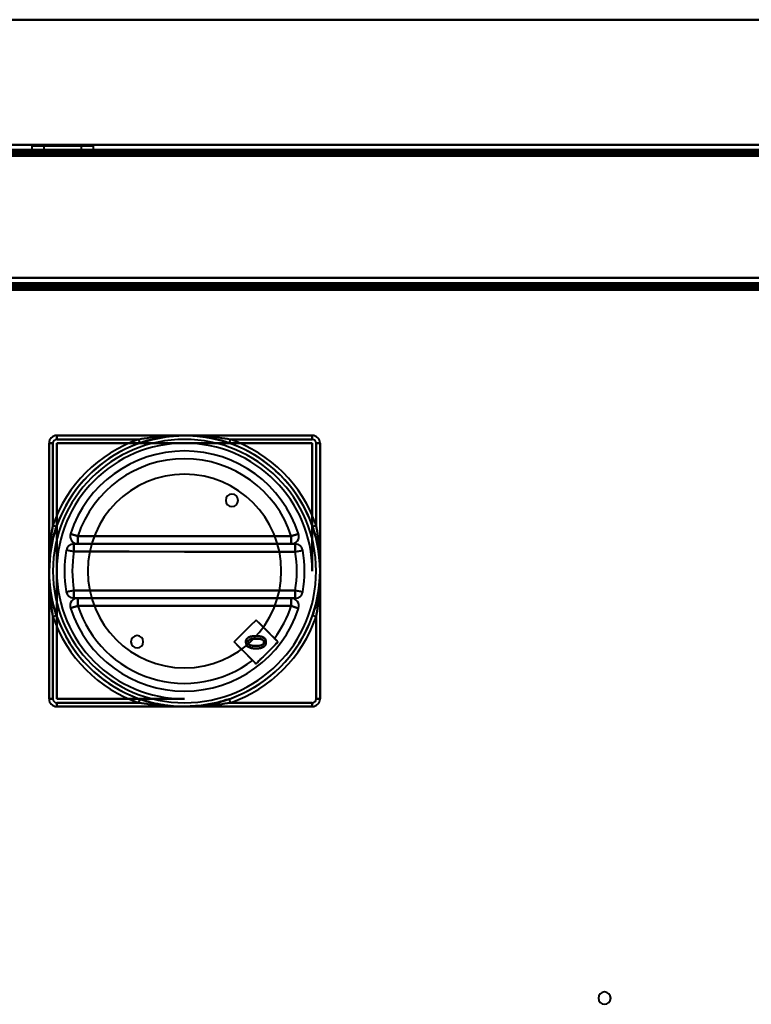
# Model space of a CAD drawing. Header units: millimetres. Extents: x -1087 to 1688, y -120 to 1010.
# Tile 43 of 86: x -409 to -220, y 718 to 972. Entities that reach past the tile are written whole.
import ezdxf

# ---------------------------------------------------------------- set-up
doc = ezdxf.new("R2010")
doc.units = ezdxf.units.MM
doc.layers.add('A-GENM', color=13, linetype='Continuous', lineweight=40)
doc.layers.add('G-IMPT', color=8, linetype='Continuous', lineweight=40)

# ---------------------------------------------------------------- blocks, each defined once
blk = doc.blocks.new('Nexa Toit - 700-751584-Arrière')
at = {"layer": 'A-GENM'}
for p, q in [((-655, 972), (655, 972)), ((655, 972), (-655, 972)), ((-655, 938), (655, 938)), ((655, 938), (-655, 938))]:
    blk.add_line(p, q, dxfattribs=at)
blk = doc.blocks.new('Maintenance r21 - Maintenance r21-751643-Arrière')
at = {"layer": 'A-GENM'}
for p, q in [((-535, 939.65), (535, 939.65)), ((535, 939.65), (-535, 939.65))]:
    blk.add_line(p, q, dxfattribs=at)
blk = doc.blocks.new('NEXA 700 CALQUES_dwg-751640-Arrière')
at = {"layer": 'G-IMPT'}
for p, q in [((536.37, 938.37), (-532.43, 938.37)), ((-405.98, 939.47), (-405.98, 938.37)), ((-394.99, 939.47), (-405.98, 939.47)), ((-405.98, 939.47), (-394.99, 939.47)), ((-394.99, 938.37), (-405.98, 938.37)), ((-405.98, 938.37), (-394.99, 938.37)), ((-404.03, 938.37), (-404.03, 937.87)), ((-398.03, 938.37), (-404.03, 938.37)), ((-398.03, 938.37), (-404.03, 938.37)), ((-403.98, 938.37), (-403.98, 937.87)), ((-403.98, 938.37), (-395.75, 938.37)), ((-402.88, 939.47), (-402.88, 937.87)), ((-396.17, 939.47), (-402.88, 939.47)), ((-402.88, 939.47), (-396.17, 939.47)), ((-390.08, 939.47), (-401.08, 939.47)), ((-401.08, 939.47), (-390.08, 939.47)), ((-390.08, 938.37), (-401.08, 938.37)), ((-401.08, 938.37), (-390.08, 938.37)), ((-400.31, 938.37), (-392.08, 938.37)), ((-393.18, 939.47), (-399.89, 939.47)), ((-399.89, 939.47), (-393.18, 939.47)), ((-392.03, 938.37), (-398.03, 938.37)), ((-393.18, 937.87), (-393.18, 939.47)), ((-392.08, 937.87), (-392.08, 938.37)), ((-392.03, 937.87), (-392.03, 938.37)), ((-390.08, 938.37), (-390.08, 939.47)), ((219.87, 937.87), (-531.93, 937.87)), ((-404.03, 937.87), (-398.03, 937.87)), ((-395.75, 937.87), (-403.98, 937.87)), ((-393.18, 937.87), (-402.88, 937.87)), ((-393.18, 937.87), (-402.88, 937.87)), ((-402.88, 937.87), (-396.17, 937.87)), ((-392.08, 937.87), (-400.31, 937.87)), ((-399.89, 937.87), (-393.18, 937.87)), ((-398.03, 937.87), (-392.03, 937.87)), ((-398.03, 937.87), (-392.03, 937.87)), ((-396.17, 937.87), (-393.18, 937.87)), ((-392.08, 937.87), (-395.75, 937.87)), ((-531.93, 903.37), (535.87, 903.37)), ((501.37, 903.37), (-497.43, 903.37)), ((-404.03, 903.87), (-404.03, 903.37)), ((-398.03, 903.87), (-404.03, 903.87)), ((-404.03, 903.87), (-398.03, 903.87)), ((-404.03, 903.37), (-398.03, 903.37)), ((-404.03, 903.37), (-398.03, 903.37)), ((-392.03, 903.37), (-404.03, 903.37)), ((-392.03, 903.37), (-404.03, 903.37)), ((-402.48, 903.87), (-402.48, 903.37)), ((-402.48, 903.87), (-396.33, 903.87)), ((-393.58, 903.87), (-402.48, 903.87)), ((-393.58, 903.87), (-402.48, 903.87)), ((-399.73, 903.37), (-402.48, 903.37)), ((-396.33, 903.37), (-402.48, 903.37)), ((-402.48, 903.37), (-393.58, 903.37)), ((-402.48, 903.37), (-393.58, 903.37)), ((-400.58, 903.87), (-400.58, 903.37)), ((-397.05, 903.87), (-400.58, 903.87)), ((-400.58, 903.87), (-395.48, 903.87)), ((-400.58, 903.87), (-395.48, 903.87)), ((-400.58, 903.37), (-397.05, 903.37)), ((-400.58, 903.37), (-399.01, 903.37)), ((-395.48, 903.37), (-400.58, 903.37)), ((-395.48, 903.37), (-400.58, 903.37)), ((-400.13, 903.37), (-400.13, 902.87)), ((-400.13, 903.37), (-395.93, 903.37)), ((-400.13, 903.37), (-395.93, 903.37)), ((-398.03, 903.37), (-400.13, 903.37)), ((-400.13, 902.87), (-398.03, 902.87)), ((-398.03, 902.87), (-400.13, 902.87)), ((-399.73, 903.87), (-393.58, 903.87)), ((-393.58, 903.37), (-399.73, 903.37)), ((-399.63, 902.87), (-399.63, 902.37)), ((-399.63, 902.87), (-396.43, 902.87)), ((-399.63, 902.87), (-396.43, 902.87)), ((-398.03, 902.87), (-399.63, 902.87)), ((-398.03, 902.87), (-399.63, 902.87)), ((-395.48, 903.87), (-399.01, 903.87)), ((-399.01, 903.37), (-395.48, 903.37)), ((-392.03, 903.87), (-398.03, 903.87)), ((-398.03, 903.87), (-392.03, 903.87)), ((-395.93, 903.37), (-398.03, 903.37)), ((-395.93, 903.37), (-398.03, 903.37)), ((-398.03, 903.37), (-392.03, 903.37)), ((-398.03, 902.87), (-395.93, 902.87)), ((-395.93, 902.87), (-398.03, 902.87)), ((-396.43, 902.87), (-398.03, 902.87)), ((-395.48, 903.87), (-397.05, 903.87)), ((-396.43, 902.37), (-396.43, 902.87)), ((-396.33, 903.87), (-393.58, 903.87)), ((-395.93, 902.87), (-395.93, 903.37)), ((-395.48, 903.37), (-395.48, 903.87)), ((-393.58, 903.37), (-393.58, 903.87)), ((-392.03, 903.37), (-392.03, 903.87)), ((-387.13, 903.87), (-387.13, 903.37)), ((-387.13, 903.87), (-385.53, 903.87)), ((-385.53, 903.87), (-387.13, 903.87)), ((-387.13, 903.37), (-385.53, 903.37)), ((-383.93, 903.37), (-387.13, 903.37)), ((-383.93, 903.37), (-387.13, 903.37)), ((-385.53, 903.87), (-383.93, 903.87)), ((-383.93, 903.87), (-385.53, 903.87)), ((-385.53, 903.37), (-383.93, 903.37)), ((-385.53, 903.37), (-383.93, 903.37)), ((-383.93, 903.37), (-383.93, 903.87)), ((535.47, 902.37), (-531.53, 902.37)), ((-399.63, 902.37), (-398.03, 902.37)), ((-399.63, 902.37), (-398.03, 902.37)), ((-396.43, 902.37), (-399.63, 902.37)), ((-396.43, 902.37), (-399.63, 902.37)), ((-398.03, 902.37), (-396.43, 902.37)), ((-399.53, 864.64), (-399.53, 863.64)), ((-399.53, 863.64), (-399.53, 864.64)), ((-333.53, 864.64), (-333.53, 863.64)), ((-333.53, 863.64), (-333.53, 864.64)), ((-401.53, 862.64), (-400.53, 862.64)), ((-400.53, 862.64), (-401.53, 862.64)), ((-378.03, 862.7), (-378.36, 863.64)), ((-354.7, 863.64), (-355.03, 862.7)), ((-331.53, 862.64), (-332.53, 862.64)), ((-332.53, 862.64), (-331.53, 862.64)), ((-400.53, 841.48), (-399.59, 841.15)), ((-394.09, 838.66), (-395.99, 839.28)), ((-395.99, 839.28), (-394.09, 838.66)), ((-338.96, 838.63), (-337.06, 839.25)), ((-337.06, 839.25), (-338.96, 838.63)), ((-333.47, 841.15), (-332.53, 841.48)), ((-395.09, 836.66), (-395.09, 834.66)), ((-395.09, 834.66), (-395.09, 836.66)), ((-394.09, 836.66), (-394.09, 838.66)), ((-394.09, 838.66), (-394.09, 836.66)), ((-338.96, 838.63), (-338.96, 836.63)), ((-338.96, 836.63), (-338.96, 838.63)), ((-337.96, 836.63), (-337.96, 834.63)), ((-337.96, 834.63), (-337.96, 836.63)), ((-397.06, 835), (-395.09, 834.66)), ((-395.09, 834.66), (-397.06, 835)), ((-335.99, 834.97), (-337.96, 834.63)), ((-337.96, 834.63), (-335.99, 834.97)), ((-397.07, 824.31), (-395.1, 824.66)), ((-395.1, 824.66), (-397.07, 824.31)), ((-395.1, 822.66), (-395.1, 824.66)), ((-395.1, 824.66), (-395.1, 822.66)), ((-337.97, 822.63), (-337.97, 824.63)), ((-337.97, 824.63), (-336, 824.28)), ((-337.97, 824.63), (-337.97, 822.63)), ((-336, 824.28), (-337.97, 824.63)), ((-394.1, 820.66), (-394.1, 822.66)), ((-394.1, 822.66), (-394.1, 820.66)), ((-338.97, 822.63), (-338.97, 820.63)), ((-338.97, 820.63), (-338.97, 822.63)), ((-394.1, 820.66), (-396, 820.04)), ((-396, 820.04), (-394.1, 820.66)), ((-338.97, 820.63), (-337.07, 820.01)), ((-337.07, 820.01), (-338.97, 820.63)), ((-399.59, 818.14), (-400.53, 817.81)), ((-332.53, 817.81), (-333.47, 818.14)), ((-401.53, 796.64), (-400.53, 796.64)), ((-400.53, 796.64), (-401.53, 796.64)), ((-378.36, 795.64), (-378.03, 796.59)), ((-355.03, 796.59), (-354.7, 795.64)), ((-331.53, 796.64), (-332.53, 796.64)), ((-332.53, 796.64), (-331.53, 796.64)), ((-399.53, 794.64), (-399.53, 795.64)), ((-399.53, 795.64), (-399.53, 794.64)), ((-333.53, 795.64), (-333.53, 794.64)), ((-333.53, 794.64), (-333.53, 795.64))]:
    blk.add_line(p, q, dxfattribs=at)
at = {"layer": 'G-IMPT', "flags": 128}
for points in [[(-532.43, 938.37), (-344.23, 938.37), (-156.03, 938.37), (32.17, 938.37), (220.37, 938.37)], [(220.37, 938.37), (32.17, 938.37), (-156.03, 938.37), (-344.23, 938.37), (-532.43, 938.37)], [(-532.43, 938.37), (-344.23, 938.37), (-156.03, 938.37), (32.17, 938.37), (220.37, 938.37)], [(220.37, 938.37), (32.17, 938.37), (-156.03, 938.37), (-344.23, 938.37), (-532.43, 938.37)], [(536.37, 938.37), (269.17, 938.37), (1.97, 938.37), (-265.23, 938.37), (-532.43, 938.37)], [(-532.43, 938.37), (-265.23, 938.37), (1.97, 938.37), (269.17, 938.37), (536.37, 938.37)], [(-532.43, 938.37), (-265.23, 938.37), (1.97, 938.37), (269.17, 938.37), (536.37, 938.37)], [(536.37, 938.37), (269.17, 938.37), (1.97, 938.37), (-265.23, 938.37), (-532.43, 938.37)], [(-532.43, 937.87), (-344.23, 937.87), (-156.03, 937.87), (32.17, 937.87), (220.37, 937.87)], [(-532.43, 937.87), (-265.23, 937.87), (1.97, 937.87), (269.17, 937.87), (536.37, 937.87)], [(536.37, 937.87), (269.17, 937.87), (1.97, 937.87), (-265.23, 937.87), (-532.43, 937.87)], [(220.37, 937.77), (32.17, 937.77), (-156.03, 937.77), (-344.23, 937.77), (-532.43, 937.77)], [(220.37, 937.77), (32.17, 937.77), (-156.03, 937.77), (-344.23, 937.77), (-532.43, 937.77)], [(-532.43, 937.77), (-344.23, 937.77), (-156.03, 937.77), (32.17, 937.77), (220.37, 937.77)], [(536.37, 937.77), (269.17, 937.77), (1.97, 937.77), (-265.23, 937.77), (-532.43, 937.77)], [(-532.43, 937.77), (-265.23, 937.77), (1.97, 937.77), (269.17, 937.77), (536.37, 937.77)], [(-532.43, 937.77), (-265.23, 937.77), (1.97, 937.77), (269.17, 937.77), (536.37, 937.77)], [(536.37, 937.77), (269.17, 937.77), (1.97, 937.77), (-265.23, 937.77), (-532.43, 937.77)], [(536.37, 937.77), (269.17, 937.77), (1.97, 937.77), (-265.23, 937.77), (-532.43, 937.77)], [(-532.43, 937.77), (-265.23, 937.77), (1.97, 937.77), (269.17, 937.77), (536.37, 937.77)], [(535.97, 937.87), (268.97, 937.87), (1.97, 937.87), (-265.03, 937.87), (-532.03, 937.87)], [(-532.03, 937.87), (-265.03, 937.87), (1.97, 937.87), (268.97, 937.87), (535.97, 937.87)], [(-532.03, 937.87), (-265.03, 937.87), (1.97, 937.87), (268.97, 937.87), (535.97, 937.87)], [(535.97, 937.87), (268.97, 937.87), (1.97, 937.87), (-265.03, 937.87), (-532.03, 937.87)], [(219.87, 937.87), (31.92, 937.87), (-156.03, 937.87), (-343.98, 937.87), (-531.93, 937.87)], [(219.87, 937.87), (31.92, 937.87), (-156.03, 937.87), (-343.98, 937.87), (-531.93, 937.87)], [(-531.93, 937.87), (-343.98, 937.87), (-156.03, 937.87), (31.92, 937.87), (219.87, 937.87)], [(-531.93, 937.87), (-343.98, 937.87), (-156.03, 937.87), (31.92, 937.87), (219.87, 937.87)], [(-531.93, 937.87), (-343.98, 937.87), (-156.03, 937.87), (31.92, 937.87), (219.87, 937.87)], [(219.87, 937.87), (31.92, 937.87), (-156.03, 937.87), (-343.98, 937.87), (-531.93, 937.87)], [(219.87, 937.37), (31.92, 937.37), (-156.03, 937.37), (-343.98, 937.37), (-531.93, 937.37)], [(-531.93, 937.37), (-343.98, 937.37), (-156.03, 937.37), (31.92, 937.37), (219.87, 937.37)], [(219.87, 937.37), (31.92, 937.37), (-156.03, 937.37), (-343.98, 937.37), (-531.93, 937.37)], [(-531.93, 937.27), (-343.98, 937.27), (-156.03, 937.27), (31.92, 937.27), (219.87, 937.27)], [(-531.93, 937.27), (-343.98, 937.27), (-156.03, 937.27), (31.92, 937.27), (219.87, 937.27)], [(219.87, 937.27), (31.92, 937.27), (-156.03, 937.27), (-343.98, 937.27), (-531.93, 937.27)], [(-531.93, 936.87), (-264.98, 936.87), (1.97, 936.87), (268.92, 936.87), (535.87, 936.87)], [(-531.93, 936.87), (-264.98, 936.87), (1.97, 936.87), (268.92, 936.87), (535.87, 936.87)], [(535.87, 936.87), (268.92, 936.87), (1.97, 936.87), (-264.98, 936.87), (-531.93, 936.87)], [(535.87, 936.87), (268.92, 936.87), (1.97, 936.87), (-264.98, 936.87), (-531.93, 936.87)], [(535.87, 936.87), (268.92, 936.87), (1.97, 936.87), (-264.98, 936.87), (-531.93, 936.87)], [(535.87, 936.87), (268.92, 936.87), (1.97, 936.87), (-264.98, 936.87), (-531.93, 936.87)], [(-531.93, 936.87), (-264.98, 936.87), (1.97, 936.87), (268.92, 936.87), (535.87, 936.87)], [(-531.93, 936.87), (-264.98, 936.87), (1.97, 936.87), (268.92, 936.87), (535.87, 936.87)], [(536.37, 905.37), (269.17, 905.37), (1.97, 905.37), (-265.23, 905.37), (-532.43, 905.37)], [(-532.43, 905.37), (-265.23, 905.37), (1.97, 905.37), (269.17, 905.37), (536.37, 905.37)], [(-532.43, 905.37), (-265.23, 905.37), (1.97, 905.37), (269.17, 905.37), (536.37, 905.37)], [(536.37, 905.37), (269.17, 905.37), (1.97, 905.37), (-265.23, 905.37), (-532.43, 905.37)], [(535.87, 905.37), (268.92, 905.37), (1.97, 905.37), (-264.98, 905.37), (-531.93, 905.37)], [(-531.93, 905.37), (-264.98, 905.37), (1.97, 905.37), (268.92, 905.37), (535.87, 905.37)], [(-531.93, 905.37), (-264.98, 905.37), (1.97, 905.37), (268.92, 905.37), (535.87, 905.37)], [(535.87, 905.37), (268.92, 905.37), (1.97, 905.37), (-264.98, 905.37), (-531.93, 905.37)], [(535.87, 903.97), (268.92, 903.97), (1.97, 903.97), (-264.98, 903.97), (-531.93, 903.97)], [(-531.93, 903.97), (-264.98, 903.97), (1.97, 903.97), (268.92, 903.97), (535.87, 903.97)], [(-531.93, 903.97), (-264.98, 903.97), (1.97, 903.97), (268.92, 903.97), (535.87, 903.97)], [(535.87, 903.97), (268.92, 903.97), (1.97, 903.97), (-264.98, 903.97), (-531.93, 903.97)], [(503.97, 903.37), (252.97, 903.37), (1.97, 903.37), (-249.03, 903.37), (-500.03, 903.37)], [(-500.03, 903.37), (-249.03, 903.37), (1.97, 903.37), (252.97, 903.37), (503.97, 903.37)], [(-497.43, 903.37), (-247.73, 903.37), (1.97, 903.37), (251.67, 903.37), (501.37, 903.37)], [(501.37, 903.37), (251.67, 903.37), (1.97, 903.37), (-247.73, 903.37), (-497.43, 903.37)], [(501.37, 903.37), (251.67, 903.37), (1.97, 903.37), (-247.73, 903.37), (-497.43, 903.37)], [(-497.43, 903.37), (-247.73, 903.37), (1.97, 903.37), (251.67, 903.37), (501.37, 903.37)], [(501.37, 903.37), (251.67, 903.37), (1.97, 903.37), (-247.73, 903.37), (-497.43, 903.37)], [(-497.43, 903.37), (-247.73, 903.37), (1.97, 903.37), (251.67, 903.37), (501.37, 903.37)], [(501.37, 902.87), (251.67, 902.87), (1.97, 902.87), (-247.73, 902.87), (-497.43, 902.87)], [(501.37, 902.77), (251.67, 902.77), (1.97, 902.77), (-247.73, 902.77), (-497.43, 902.77)], [(-497.43, 902.77), (-247.73, 902.77), (1.97, 902.77), (251.67, 902.77), (501.37, 902.77)], [(-497.43, 902.77), (-247.73, 902.77), (1.97, 902.77), (251.67, 902.77), (501.37, 902.77)], [(-496.93, 902.87), (-247.48, 902.87), (1.97, 902.87), (251.42, 902.87), (500.87, 902.87)], [(500.87, 902.87), (251.42, 902.87), (1.97, 902.87), (-247.48, 902.87), (-496.93, 902.87)], [(-496.93, 902.87), (-247.48, 902.87), (1.97, 902.87), (251.42, 902.87), (500.87, 902.87)], [(500.87, 902.87), (251.42, 902.87), (1.97, 902.87), (-247.48, 902.87), (-496.93, 902.87)], [(-496.93, 902.87), (-247.48, 902.87), (1.97, 902.87), (251.42, 902.87), (500.87, 902.87)], [(500.87, 902.87), (251.42, 902.87), (1.97, 902.87), (-247.48, 902.87), (-496.93, 902.87)], [(-497.03, 902.37), (-247.53, 902.37), (1.97, 902.37), (251.47, 902.37), (500.97, 902.37)], [(500.97, 902.37), (251.47, 902.37), (1.97, 902.37), (-247.53, 902.37), (-497.03, 902.37)], [(500.87, 902.37), (251.42, 902.37), (1.97, 902.37), (-247.48, 902.37), (-496.93, 902.37)], [(-496.93, 902.37), (-247.48, 902.37), (1.97, 902.37), (251.42, 902.37), (500.87, 902.37)], [(-496.93, 902.27), (-247.48, 902.27), (1.97, 902.27), (251.42, 902.27), (500.87, 902.27)], [(500.87, 902.27), (251.42, 902.27), (1.97, 902.27), (-247.48, 902.27), (-496.93, 902.27)], [(-333.53, 864.64), (-350.03, 864.64), (-366.53, 864.64), (-383.03, 864.64), (-399.53, 864.64)], [(-399.53, 864.64), (-391.28, 864.64), (-383.03, 864.64), (-374.78, 864.64), (-366.53, 864.64)], [(-333.53, 864.64), (-350.03, 864.64), (-366.53, 864.64), (-383.03, 864.64), (-399.53, 864.64)], [(-399.53, 864.64), (-383.03, 864.64), (-366.53, 864.64), (-350.03, 864.64), (-333.53, 864.64)], [(-399.53, 864.64), (-383.03, 864.64), (-366.53, 864.64), (-350.03, 864.64), (-333.53, 864.64)], [(-366.53, 864.64), (-374.78, 864.64), (-383.03, 864.64), (-391.28, 864.64), (-399.53, 864.64)], [(-399.53, 864.64), (-383.03, 864.64), (-366.53, 864.64), (-350.03, 864.64), (-333.53, 864.64)], [(-333.53, 864.64), (-350.03, 864.64), (-366.53, 864.64), (-383.03, 864.64), (-399.53, 864.64)], [(-378.03, 862.7), (-375.17, 863.56), (-370.82, 864.38), (-366.53, 864.64)], [(-355.03, 862.7), (-357.89, 863.56), (-362.24, 864.38), (-366.53, 864.64)], [(-366.53, 864.64), (-358.28, 864.64), (-350.03, 864.64), (-341.78, 864.64), (-333.53, 864.64)], [(-333.53, 864.64), (-341.78, 864.64), (-350.03, 864.64), (-358.28, 864.64), (-366.53, 864.64)], [(-401.53, 862.64), (-401.53, 846.14), (-401.53, 829.64), (-401.53, 813.14), (-401.53, 796.64)], [(-401.53, 829.64), (-401.53, 837.89), (-401.53, 846.14), (-401.53, 854.39), (-401.53, 862.64)], [(-401.53, 862.64), (-401.53, 846.14), (-401.53, 829.64), (-401.53, 813.14), (-401.53, 796.64)], [(-401.53, 796.64), (-401.53, 813.14), (-401.53, 829.64), (-401.53, 846.14), (-401.53, 862.64)], [(-401.53, 796.64), (-401.53, 813.14), (-401.53, 829.64), (-401.53, 846.14), (-401.53, 862.64)], [(-401.53, 862.64), (-401.53, 854.39), (-401.53, 846.14), (-401.53, 837.89), (-401.53, 829.64)], [(-401.53, 796.64), (-401.53, 813.14), (-401.53, 829.64), (-401.53, 846.14), (-401.53, 862.64)], [(-401.53, 862.64), (-401.53, 846.14), (-401.53, 829.64), (-401.53, 813.14), (-401.53, 796.64)], [(-400.53, 841.48), (-400.53, 846.77), (-400.53, 852.06), (-400.53, 857.35), (-400.53, 862.64)], [(-400.53, 862.64), (-400.53, 857.35), (-400.53, 852.06), (-400.53, 846.77), (-400.53, 841.48)], [(-399.53, 863.64), (-394.24, 863.64), (-388.95, 863.64), (-383.65, 863.64), (-378.36, 863.64)], [(-378.36, 863.64), (-383.65, 863.64), (-388.95, 863.64), (-394.24, 863.64), (-399.53, 863.64)], [(-399.53, 862.64), (-391.28, 862.64), (-383.03, 862.64), (-374.78, 862.64), (-366.53, 862.64)], [(-399.53, 829.64), (-399.53, 837.89), (-399.53, 846.14), (-399.53, 854.39), (-399.53, 862.64)], [(-399.53, 862.64), (-391.28, 862.64), (-383.03, 862.64), (-374.78, 862.64), (-366.53, 862.64)], [(-366.53, 862.64), (-374.78, 862.64), (-383.03, 862.64), (-391.28, 862.64), (-399.53, 862.64)], [(-366.53, 862.64), (-374.78, 862.64), (-383.03, 862.64), (-391.28, 862.64), (-399.53, 862.64)], [(-399.53, 862.64), (-399.53, 854.39), (-399.53, 846.14), (-399.53, 837.89), (-399.53, 829.64)], [(-399.53, 829.64), (-399.53, 837.89), (-399.53, 846.14), (-399.53, 854.39), (-399.53, 862.64)], [(-399.53, 862.64), (-399.53, 854.39), (-399.53, 846.14), (-399.53, 837.89), (-399.53, 829.64)], [(-366.53, 862.64), (-358.28, 862.64), (-350.03, 862.64), (-341.78, 862.64), (-333.53, 862.64)], [(-333.53, 862.64), (-341.78, 862.64), (-350.03, 862.64), (-358.28, 862.64), (-366.53, 862.64)], [(-366.53, 862.64), (-358.28, 862.64), (-350.03, 862.64), (-341.78, 862.64), (-333.53, 862.64)], [(-333.53, 862.64), (-341.78, 862.64), (-350.03, 862.64), (-358.28, 862.64), (-366.53, 862.64)], [(-354.7, 863.64), (-349.41, 863.64), (-344.11, 863.64), (-338.82, 863.64), (-333.53, 863.64)], [(-333.53, 863.64), (-338.82, 863.64), (-344.11, 863.64), (-349.41, 863.64), (-354.7, 863.64)], [(-333.53, 862.64), (-333.53, 854.39), (-333.53, 846.14), (-333.53, 837.89), (-333.53, 829.64)], [(-333.53, 829.64), (-333.53, 837.89), (-333.53, 846.14), (-333.53, 854.39), (-333.53, 862.64)], [(-333.53, 862.64), (-333.53, 854.39), (-333.53, 846.14), (-333.53, 837.89), (-333.53, 829.64)], [(-333.53, 829.64), (-333.53, 837.89), (-333.53, 846.14), (-333.53, 854.39), (-333.53, 862.64)], [(-332.53, 862.64), (-332.53, 857.35), (-332.53, 852.06), (-332.53, 846.77), (-332.53, 841.48)], [(-332.53, 841.48), (-332.53, 846.77), (-332.53, 852.06), (-332.53, 857.35), (-332.53, 862.64)], [(-331.53, 796.64), (-331.53, 813.14), (-331.53, 829.64), (-331.53, 846.14), (-331.53, 862.64)], [(-331.53, 862.64), (-331.53, 854.39), (-331.53, 846.14), (-331.53, 837.89), (-331.53, 829.64)], [(-331.53, 796.64), (-331.53, 813.14), (-331.53, 829.64), (-331.53, 846.14), (-331.53, 862.64)], [(-331.53, 862.64), (-331.53, 846.14), (-331.53, 829.64), (-331.53, 813.14), (-331.53, 796.64)], [(-331.53, 862.64), (-331.53, 846.14), (-331.53, 829.64), (-331.53, 813.14), (-331.53, 796.64)], [(-331.53, 829.64), (-331.53, 837.89), (-331.53, 846.14), (-331.53, 854.39), (-331.53, 862.64)], [(-331.53, 862.64), (-331.53, 846.14), (-331.53, 829.64), (-331.53, 813.14), (-331.53, 796.64)], [(-331.53, 796.64), (-331.53, 813.14), (-331.53, 829.64), (-331.53, 846.14), (-331.53, 862.64)], [(-399.59, 841.15), (-400.45, 838.28), (-401.27, 833.94), (-401.53, 829.64)], [(-333.47, 841.15), (-332.61, 838.28), (-331.79, 833.94), (-331.53, 829.64)], [(-395.09, 836.66), (-380.81, 836.65), (-366.53, 836.64), (-352.24, 836.64), (-337.96, 836.63)], [(-395.09, 836.66), (-394.84, 836.66), (-394.59, 836.66), (-394.34, 836.66), (-394.09, 836.66)], [(-337.96, 836.63), (-352.24, 836.64), (-366.53, 836.64), (-380.81, 836.65), (-395.09, 836.66)], [(-394.09, 836.66), (-394.34, 836.66), (-394.59, 836.66), (-394.84, 836.66), (-395.09, 836.66)], [(-338.96, 838.63), (-352.74, 838.64), (-366.53, 838.64), (-380.31, 838.65), (-394.09, 838.66)], [(-394.09, 838.66), (-380.31, 838.65), (-366.53, 838.64), (-352.74, 838.64), (-338.96, 838.63)], [(-338.96, 836.63), (-352.74, 836.64), (-366.53, 836.64), (-380.31, 836.65), (-394.09, 836.66)], [(-394.09, 836.66), (-380.31, 836.65), (-366.53, 836.64), (-352.74, 836.64), (-338.96, 836.63)], [(-338.96, 836.63), (-338.71, 836.63), (-338.46, 836.63), (-338.21, 836.63), (-337.96, 836.63)], [(-337.96, 836.63), (-338.21, 836.63), (-338.46, 836.63), (-338.71, 836.63), (-338.96, 836.63)], [(-395.09, 834.66), (-380.81, 834.65), (-366.53, 834.64), (-352.24, 834.64), (-337.96, 834.63)], [(-337.96, 834.63), (-352.24, 834.64), (-366.53, 834.64), (-380.81, 834.65), (-395.09, 834.66)], [(-399.59, 818.14), (-400.45, 821), (-401.27, 825.35), (-401.53, 829.64)], [(-401.53, 796.64), (-401.53, 804.89), (-401.53, 813.14), (-401.53, 821.39), (-401.53, 829.64)], [(-401.53, 829.64), (-401.53, 821.39), (-401.53, 813.14), (-401.53, 804.89), (-401.53, 796.64)], [(-399.53, 796.64), (-399.53, 804.89), (-399.53, 813.14), (-399.53, 821.39), (-399.53, 829.64)], [(-399.53, 829.64), (-399.53, 821.39), (-399.53, 813.14), (-399.53, 804.89), (-399.53, 796.64)], [(-399.53, 796.64), (-399.53, 804.89), (-399.53, 813.14), (-399.53, 821.39), (-399.53, 829.64)], [(-399.53, 829.64), (-399.53, 821.39), (-399.53, 813.14), (-399.53, 804.89), (-399.53, 796.64)], [(-333.47, 818.14), (-332.61, 821), (-331.79, 825.35), (-331.53, 829.64)], [(-331.53, 829.64), (-331.53, 821.39), (-331.53, 813.14), (-331.53, 804.89), (-331.53, 796.64)], [(-331.53, 796.64), (-331.53, 804.89), (-331.53, 813.14), (-331.53, 821.39), (-331.53, 829.64)], [(-337.97, 824.63), (-352.25, 824.64), (-366.53, 824.64), (-380.82, 824.65), (-395.1, 824.66)], [(-395.1, 824.66), (-380.82, 824.65), (-366.53, 824.64), (-352.25, 824.64), (-337.97, 824.63)], [(-337.97, 822.63), (-352.25, 822.64), (-366.53, 822.64), (-380.82, 822.65), (-395.1, 822.66)], [(-394.1, 822.66), (-394.35, 822.66), (-394.6, 822.66), (-394.85, 822.66), (-395.1, 822.66)], [(-395.1, 822.66), (-380.82, 822.65), (-366.53, 822.64), (-352.25, 822.64), (-337.97, 822.63)], [(-395.1, 822.66), (-394.85, 822.66), (-394.6, 822.66), (-394.35, 822.66), (-394.1, 822.66)], [(-394.1, 822.66), (-380.32, 822.65), (-366.53, 822.64), (-352.75, 822.64), (-338.97, 822.63)], [(-338.97, 822.63), (-352.75, 822.64), (-366.53, 822.64), (-380.32, 822.65), (-394.1, 822.66)], [(-337.97, 822.63), (-338.22, 822.63), (-338.47, 822.63), (-338.72, 822.63), (-338.97, 822.63)], [(-338.97, 822.63), (-338.72, 822.63), (-338.47, 822.63), (-338.22, 822.63), (-337.97, 822.63)], [(-394.1, 820.66), (-380.32, 820.65), (-366.54, 820.64), (-352.75, 820.64), (-338.97, 820.63)], [(-338.97, 820.63), (-352.75, 820.64), (-366.54, 820.64), (-380.32, 820.65), (-394.1, 820.66)], [(-400.53, 796.64), (-400.53, 801.94), (-400.53, 807.23), (-400.53, 812.52), (-400.53, 817.81)], [(-400.53, 817.81), (-400.53, 812.52), (-400.53, 807.23), (-400.53, 801.94), (-400.53, 796.64)], [(-353.7, 811.35), (-352.29, 812.76), (-350.87, 814.18), (-349.46, 815.59), (-348.04, 817)], [(-348.04, 817), (-349.46, 815.59), (-350.87, 814.18), (-352.29, 812.76), (-353.7, 811.35)], [(-353.7, 811.35), (-352.29, 812.76), (-350.87, 814.18), (-349.46, 815.59), (-348.04, 817)], [(-348.04, 817), (-349.46, 815.59), (-350.87, 814.18), (-352.29, 812.76), (-353.7, 811.35)], [(-348.04, 817), (-346.63, 815.59), (-345.21, 814.17), (-343.8, 812.76), (-342.39, 811.34)], [(-342.39, 811.34), (-343.8, 812.76), (-345.21, 814.17), (-346.63, 815.59), (-348.04, 817)], [(-348.04, 817), (-346.86, 815.82), (-345.68, 814.64), (-344.49, 813.45), (-343.31, 812.27)], [(-343.31, 812.27), (-344.49, 813.45), (-345.68, 814.64), (-346.86, 815.82), (-348.04, 817)], [(-332.53, 817.81), (-332.53, 812.52), (-332.53, 807.23), (-332.53, 801.94), (-332.53, 796.64)], [(-332.53, 796.64), (-332.53, 801.94), (-332.53, 807.23), (-332.53, 812.52), (-332.53, 817.81)], [(-348.05, 805.69), (-349.46, 807.1), (-350.87, 808.52), (-352.29, 809.93), (-353.7, 811.35)], [(-353.7, 811.35), (-352.29, 809.93), (-350.87, 808.52), (-349.46, 807.1), (-348.05, 805.69)], [(-348.94, 806.59), (-350.13, 807.78), (-351.32, 808.97), (-352.51, 810.16), (-353.7, 811.35)], [(-353.7, 811.35), (-352.51, 810.16), (-351.32, 808.97), (-350.13, 807.78), (-348.94, 806.59)], [(-342.39, 811.34), (-343.8, 809.93), (-345.22, 808.52), (-346.63, 807.1), (-348.05, 805.69)], [(-348.05, 805.69), (-346.63, 807.1), (-345.22, 808.52), (-343.8, 809.93), (-342.39, 811.34)], [(-366.53, 796.64), (-374.78, 796.64), (-383.03, 796.64), (-391.28, 796.64), (-399.53, 796.64)], [(-399.53, 796.64), (-391.28, 796.64), (-383.03, 796.64), (-374.78, 796.64), (-366.53, 796.64)], [(-366.53, 796.64), (-374.78, 796.64), (-383.03, 796.64), (-391.28, 796.64), (-399.53, 796.64)], [(-399.53, 796.64), (-391.28, 796.64), (-383.03, 796.64), (-374.78, 796.64), (-366.53, 796.64)], [(-378.03, 796.59), (-375.17, 795.73), (-370.81, 794.91), (-366.53, 794.64)], [(-355.03, 796.59), (-357.89, 795.73), (-362.24, 794.91), (-366.53, 794.64)], [(-378.36, 795.64), (-383.65, 795.64), (-388.95, 795.64), (-394.24, 795.64), (-399.53, 795.64)], [(-399.53, 795.64), (-394.24, 795.64), (-388.95, 795.64), (-383.65, 795.64), (-378.36, 795.64)], [(-399.53, 794.64), (-383.03, 794.64), (-366.53, 794.64), (-350.03, 794.64), (-333.53, 794.64)], [(-366.53, 794.64), (-374.78, 794.64), (-383.03, 794.64), (-391.28, 794.64), (-399.53, 794.64)], [(-399.53, 794.64), (-383.03, 794.64), (-366.53, 794.64), (-350.03, 794.64), (-333.53, 794.64)], [(-333.53, 794.64), (-350.03, 794.64), (-366.53, 794.64), (-383.03, 794.64), (-399.53, 794.64)], [(-333.53, 794.64), (-350.03, 794.64), (-366.53, 794.64), (-383.03, 794.64), (-399.53, 794.64)], [(-399.53, 794.64), (-391.28, 794.64), (-383.03, 794.64), (-374.78, 794.64), (-366.53, 794.64)], [(-333.53, 794.64), (-350.03, 794.64), (-366.53, 794.64), (-383.03, 794.64), (-399.53, 794.64)], [(-399.53, 794.64), (-383.03, 794.64), (-366.53, 794.64), (-350.03, 794.64), (-333.53, 794.64)], [(-333.53, 794.64), (-341.78, 794.64), (-350.03, 794.64), (-358.28, 794.64), (-366.53, 794.64)], [(-366.53, 794.64), (-358.28, 794.64), (-350.03, 794.64), (-341.78, 794.64), (-333.53, 794.64)], [(-333.53, 795.64), (-338.82, 795.64), (-344.11, 795.64), (-349.41, 795.64), (-354.7, 795.64)], [(-354.7, 795.64), (-349.41, 795.64), (-344.11, 795.64), (-338.82, 795.64), (-333.53, 795.64)]]:
    blk.add_lwpolyline(points, dxfattribs=at)
at = {"layer": 'G-IMPT'}
for centre, radius, start, end in [((-366.53, 829.64), 35, 90, 270), ((-366.53, 829.64), 35, 90, 270), ((-399.53, 862.64), 2, 90, 180), ((-399.53, 862.64), 2, 90, 180), ((-399.53, 862.64), 2, 90, 180), ((-399.53, 862.64), 2, 90, 180), ((-399.53, 862.64), 2, 90, 180), ((-399.53, 862.64), 2, 90, 180), ((-399.53, 862.64), 2, 90, 180), ((-399.53, 862.64), 2, 90, 180), ((-366.53, 829.64), 35, 270, 90), ((-366.53, 829.64), 35, 270, 90), ((-333.53, 862.64), 2, 0, 90), ((-333.53, 862.64), 2, 0, 90), ((-333.53, 862.64), 2, 0, 90), ((-333.53, 862.64), 2, 0, 90), ((-333.53, 862.64), 2, 0, 90), ((-333.53, 862.64), 2, 0, 90), ((-333.53, 862.64), 2, 0, 90), ((-333.53, 862.64), 2, 0, 90), ((-366.53, 829.64), 34, 90, 270), ((-366.53, 829.64), 34, 90, 270), ((-366.53, 829.64), 36, 109.1881, 160.8119), ((-366.53, 829.64), 36, 109.1881, 160.8119), ((-399.53, 862.64), 1, 90, 180), ((-399.53, 862.64), 1, 90, 180), ((-366.53, 829.64), 35, 109.1881, 160.8119), ((-366.53, 829.64), 35, 109.1881, 160.8119), ((-366.53, 829.64), 33, 90, 180), ((-366.53, 829.64), 33, 90, 180), ((-366.53, 829.64), 33, 90, 180), ((-366.53, 829.64), 33, 90, 180), ((-366.53, 829.64), 34, 270, 90), ((-366.53, 829.64), 34, 270, 90), ((-366.53, 829.64), 33, 360, 90), ((-366.53, 829.64), 33, 0, 90), ((-366.53, 829.64), 33, 360, 90), ((-366.53, 829.64), 33, 360, 90), ((-366.53, 829.64), 35, 19.1881, 70.8119), ((-366.53, 829.64), 35, 19.1881, 70.8119), ((-366.53, 829.64), 36, 19.1881, 70.8119), ((-366.53, 829.64), 36, 19.1881, 70.8119), ((-333.53, 862.64), 1, 0, 90), ((-333.53, 862.64), 1, 0, 90), ((-366.53, 829.64), 31, 18.0499, 161.8898), ((-366.53, 829.64), 31, 18.0499, 161.8898), ((-366.53, 829.64), 31, 18.0499, 161.8898), ((-366.53, 829.64), 31, 18.0499, 161.8898), ((-366.53, 829.64), 29, 18.0499, 161.8898), ((-366.53, 829.64), 29, 18.0499, 161.8898), ((-366.53, 829.64), 25, 0, 180), ((-366.53, 829.64), 25, 360, 180), ((-366.53, 829.64), 25, 0, 180), ((-366.53, 829.64), 25, 0, 180), ((-354.28, 847.89), 1.6, 90, 270), ((-354.28, 847.89), 1.6, 90, 180), ((-354.28, 847.89), 1.6, 90, 270), ((-354.28, 847.89), 1.6, 0, 180), ((-354.28, 847.89), 1.6, 0, 180), ((-354.28, 847.89), 1.6, 90, 270), ((-354.28, 847.89), 1.6, 90, 180), ((-354.28, 847.89), 1.6, 90, 270), ((-354.28, 847.89), 1.6, 270, 90), ((-354.28, 847.89), 1.6, 270, 90), ((-354.28, 847.89), 1.6, 270, 90), ((-354.28, 847.89), 1.6, 270, 90), ((-354.28, 847.89), 1.6, 270, 90), ((-354.28, 847.89), 1.6, 270, 90), ((-354.28, 847.89), 1.6, 180, 270), ((-354.28, 847.89), 1.6, 180, 360), ((-354.28, 847.89), 1.6, 180, 360), ((-354.28, 847.89), 1.6, 180, 270), ((-394.09, 838.66), 2, 161.8898, 269.9698), ((-394.09, 838.66), 2, 161.8898, 269.9698), ((-394.09, 838.66), 2, 161.8898, 269.9698), ((-394.09, 838.66), 2, 161.8898, 269.9698), ((-338.96, 838.63), 2, 269.9698, 18.0499), ((-338.96, 838.63), 2, 269.9698, 18.0499), ((-338.96, 838.63), 2, 269.9698, 18.0499), ((-338.96, 838.63), 2, 269.9698, 18.0499), ((-395.09, 834.66), 2, 89.9698, 170.0416), ((-395.09, 834.66), 2, 89.9698, 170.0416), ((-395.09, 834.66), 2, 89.9698, 170.0416), ((-395.09, 834.66), 2, 89.9698, 170.0416), ((-337.96, 834.63), 2, 9.898, 89.9698), ((-337.96, 834.63), 2, 9.898, 89.9698), ((-337.96, 834.63), 2, 9.898, 89.9698), ((-337.96, 834.63), 2, 9.898, 89.9698), ((-366.53, 829.64), 31, 170.0416, 189.898), ((-366.53, 829.64), 31, 170.0416, 189.898), ((-366.53, 829.64), 31, 170.0416, 189.898), ((-366.53, 829.64), 31, 170.0416, 189.898), ((-366.53, 829.64), 29, 170.0416, 189.898), ((-366.53, 829.64), 29, 170.0416, 189.898), ((-366.53, 829.64), 29, 350.0416, 9.898), ((-366.53, 829.64), 29, 350.0416, 9.898), ((-366.53, 829.64), 31, 350.0416, 9.898), ((-366.53, 829.64), 31, 350.0416, 9.898), ((-366.53, 829.64), 31, 350.0416, 9.898), ((-366.53, 829.64), 31, 350.0416, 9.898), ((-366.53, 829.64), 33, 180, 270), ((-366.53, 829.64), 33, 180, 270), ((-366.53, 829.64), 33, 180, 270), ((-366.53, 829.64), 33, 180, 270), ((-366.53, 829.64), 25, 180, 360), ((-366.53, 829.64), 25, 180, 360), ((-366.53, 829.64), 25, 180, 360), ((-366.53, 829.64), 25, 180, 0), ((-395.1, 824.66), 2, 189.898, 269.9698), ((-395.1, 824.66), 2, 189.898, 269.9698), ((-395.1, 824.66), 2, 189.898, 269.9698), ((-395.1, 824.66), 2, 189.898, 269.9698), ((-337.97, 824.63), 2, 269.9698, 350.0416), ((-337.97, 824.63), 2, 269.9698, 350.0416), ((-337.97, 824.63), 2, 269.9698, 350.0416), ((-337.97, 824.63), 2, 269.9698, 350.0416), ((-394.1, 820.66), 2, 89.9698, 198.0499), ((-394.1, 820.66), 2, 89.9698, 198.0499), ((-394.1, 820.66), 2, 89.9698, 198.0499), ((-394.1, 820.66), 2, 89.9698, 198.0499), ((-338.97, 820.63), 2, 341.8898, 89.9698), ((-338.97, 820.63), 2, 341.8898, 89.9698), ((-338.97, 820.63), 2, 341.8898, 89.9698), ((-338.97, 820.63), 2, 341.8898, 89.9698), ((-366.53, 829.64), 31, 198.0499, 341.8898), ((-366.53, 829.64), 31, 198.0499, 341.8898), ((-366.53, 829.64), 31, 198.0499, 341.8898), ((-366.53, 829.64), 31, 198.0499, 341.8898), ((-366.53, 829.64), 29, 198.0499, 307.3356), ((-366.53, 829.64), 29, 198.0499, 307.3356), ((-366.53, 829.64), 29, 323.1921, 341.8898), ((-366.53, 829.64), 29, 323.1921, 341.8898), ((-366.53, 829.64), 36, 199.1881, 250.8119), ((-366.53, 829.64), 36, 199.1881, 250.8119), ((-366.53, 829.64), 35, 199.1881, 250.8119), ((-366.53, 829.64), 35, 199.1881, 250.8119), ((-366.53, 829.64), 35, 289.1881, 340.8119), ((-366.53, 829.64), 35, 289.1881, 340.8119), ((-366.53, 829.64), 36, 289.1881, 340.8119), ((-366.53, 829.64), 36, 289.1881, 340.8119), ((-378.78, 811.39), 1.6, 360, 180), ((-378.78, 811.39), 1.6, 90, 180), ((-378.78, 811.39), 1.6, 90, 270), ((-378.78, 811.39), 1.6, 90, 270), ((-378.78, 811.39), 1.6, 360, 180), ((-378.78, 811.39), 1.6, 90, 270), ((-378.78, 811.39), 1.6, 90, 180), ((-378.78, 811.39), 1.6, 90, 270), ((-378.78, 811.39), 1.6, 180, 0), ((-378.78, 811.39), 1.6, 180, 270), ((-378.78, 811.39), 1.6, 180, 0), ((-378.78, 811.39), 1.6, 180, 270), ((-378.78, 811.39), 1.6, 270, 90), ((-378.78, 811.39), 1.6, 270, 90), ((-378.78, 811.39), 1.6, 270, 90), ((-378.78, 811.39), 1.6, 270, 90), ((-378.78, 811.39), 1.6, 270, 90), ((-378.78, 811.39), 1.6, 270, 90), ((-399.53, 796.64), 2, 180, 270), ((-399.53, 796.64), 2, 180, 270), ((-399.53, 796.64), 2, 180, 270), ((-399.53, 796.64), 2, 180, 270), ((-399.53, 796.64), 2, 180, 270), ((-399.53, 796.64), 2, 180, 270), ((-399.53, 796.64), 2, 180, 270), ((-399.53, 796.64), 2, 180, 270), ((-399.53, 796.64), 1, 180, 270), ((-399.53, 796.64), 1, 180, 270), ((-333.53, 796.64), 1, 270, 360), ((-333.53, 796.64), 2, 270, 0), ((-333.53, 796.64), 2, 270, 360), ((-333.53, 796.64), 1, 270, 360), ((-333.53, 796.64), 2, 270, 0), ((-333.53, 796.64), 2, 270, 0), ((-333.53, 796.64), 2, 270, 0), ((-333.53, 796.64), 2, 270, 0), ((-333.53, 796.64), 2, 270, 0), ((-333.53, 796.64), 2, 270, 0), ((-258.03, 719.37), 1.6, 90, 270), ((-258.03, 719.37), 1.6, 90, 270), ((-258.03, 719.37), 1.6, 90, 180), ((-258.03, 719.37), 1.6, 0, 180), ((-258.03, 719.37), 1.6, 270, 90), ((-258.03, 719.37), 1.6, 270, 90), ((-258.03, 719.37), 1.6, 270, 90), ((-258.03, 719.37), 1.6, 180, 270), ((-258.03, 719.37), 1.6, 180, 0)]:
    blk.add_arc(centre, radius, start, end, dxfattribs=at)
for points in [[(-378.36, 863.64), (-377.41, 863.81), (-375.48, 864.1), (-372.48, 864.42), (-369.52, 864.6), (-367.52, 864.64), (-366.53, 864.64)], [(-366.53, 864.64), (-367.52, 864.64), (-369.51, 864.6), (-372.48, 864.42), (-375.49, 864.1), (-377.41, 863.8), (-378.36, 863.64)], [(-366.53, 864.64), (-367.5, 864.64), (-369.43, 864.56), (-372.32, 864.2), (-375.2, 863.6), (-377.1, 863.02), (-378.03, 862.7)], [(-355.03, 862.7), (-355.96, 863.02), (-357.86, 863.6), (-360.74, 864.2), (-363.63, 864.56), (-365.57, 864.64), (-366.53, 864.64)], [(-366.53, 864.64), (-365.49, 864.64), (-363.45, 864.6), (-360.51, 864.41), (-357.59, 864.1), (-355.66, 863.81), (-354.7, 863.64)], [(-354.7, 863.64), (-355.66, 863.8), (-357.59, 864.1), (-360.51, 864.41), (-363.45, 864.6), (-365.49, 864.64), (-366.53, 864.64)], [(-378.03, 862.7), (-378.03, 862.7), (-378.05, 862.75), (-378.12, 862.96), (-378.23, 863.27), (-378.32, 863.52), (-378.36, 863.64)], [(-354.7, 863.64), (-354.74, 863.52), (-354.83, 863.27), (-354.94, 862.96), (-355.01, 862.75), (-355.03, 862.7), (-355.03, 862.7)], [(-401.53, 829.64), (-401.53, 830.68), (-401.49, 832.73), (-401.3, 835.66), (-400.99, 838.58), (-400.7, 840.52), (-400.53, 841.48)], [(-400.53, 841.48), (-400.69, 840.51), (-400.99, 838.58), (-401.3, 835.66), (-401.49, 832.73), (-401.53, 830.68), (-401.53, 829.64)], [(-399.59, 841.15), (-399.91, 840.21), (-400.48, 838.31), (-401.09, 835.43), (-401.45, 832.54), (-401.53, 830.61), (-401.53, 829.64)], [(-400.53, 841.48), (-400.41, 841.43), (-400.16, 841.35), (-399.85, 841.24), (-399.64, 841.16), (-399.59, 841.15), (-399.59, 841.15)], [(-333.47, 841.15), (-333.47, 841.15), (-333.43, 841.16), (-333.22, 841.24), (-332.9, 841.35), (-332.65, 841.43), (-332.53, 841.48)], [(-331.53, 829.64), (-331.53, 830.61), (-331.61, 832.54), (-331.97, 835.43), (-332.58, 838.31), (-333.15, 840.21), (-333.47, 841.15)], [(-332.53, 841.48), (-332.37, 840.53), (-332.07, 838.6), (-331.76, 835.59), (-331.57, 832.63), (-331.53, 830.64), (-331.53, 829.64)], [(-331.53, 829.64), (-331.53, 830.64), (-331.57, 832.63), (-331.76, 835.59), (-332.07, 838.6), (-332.37, 840.52), (-332.53, 841.48)], [(-400.53, 817.81), (-400.7, 818.76), (-400.99, 820.69), (-401.3, 823.7), (-401.49, 826.66), (-401.53, 828.65), (-401.53, 829.64)], [(-401.53, 829.64), (-401.53, 828.68), (-401.45, 826.74), (-401.09, 823.85), (-400.48, 820.97), (-399.91, 819.08), (-399.59, 818.14)], [(-401.53, 829.64), (-401.53, 828.65), (-401.49, 826.66), (-401.3, 823.7), (-400.99, 820.69), (-400.69, 818.76), (-400.53, 817.81)], [(-333.47, 818.14), (-333.15, 819.08), (-332.58, 820.97), (-331.97, 823.85), (-331.61, 826.74), (-331.53, 828.68), (-331.53, 829.64)], [(-331.53, 829.64), (-331.53, 828.61), (-331.58, 826.56), (-331.76, 823.63), (-332.07, 820.71), (-332.36, 818.77), (-332.53, 817.81)], [(-332.53, 817.81), (-332.37, 818.77), (-332.07, 820.7), (-331.76, 823.63), (-331.58, 826.56), (-331.53, 828.61), (-331.53, 829.64)], [(-399.59, 818.14), (-399.59, 818.14), (-399.64, 818.12), (-399.85, 818.05), (-400.16, 817.94), (-400.41, 817.85), (-400.53, 817.81)], [(-332.53, 817.81), (-332.65, 817.85), (-332.9, 817.94), (-333.22, 818.05), (-333.43, 818.12), (-333.47, 818.14), (-333.47, 818.14)], [(-350.69, 811.25), (-350.69, 811.53), (-350.59, 812), (-350.12, 812.49), (-349.31, 812.79), (-348.53, 812.85), (-348.09, 812.85)], [(-348.09, 812.85), (-349.88, 812.85), (-350.69, 812.34), (-350.69, 811.25)], [(-350.69, 811.25), (-350.69, 812.34), (-349.88, 812.85), (-348.09, 812.85)], [(-348.09, 812.85), (-348.53, 812.85), (-349.31, 812.79), (-350.12, 812.49), (-350.59, 812), (-350.69, 811.53), (-350.69, 811.25)], [(-348.09, 809.65), (-348.53, 809.65), (-349.29, 809.72), (-350.1, 810.01), (-350.59, 810.5), (-350.69, 810.98), (-350.69, 811.25)], [(-350.69, 811.25), (-350.69, 810.15), (-349.85, 809.65), (-348.09, 809.65)], [(-348.09, 809.65), (-349.85, 809.65), (-350.69, 810.15), (-350.69, 811.25)], [(-350.69, 811.25), (-350.69, 810.98), (-350.59, 810.5), (-350.1, 810.01), (-349.29, 809.72), (-348.53, 809.65), (-348.09, 809.65)], [(-350.14, 811.25), (-350.14, 811.35), (-350.12, 811.51), (-350.02, 811.72), (-349.85, 811.88), (-349.7, 811.96), (-349.61, 811.99)], [(-350.14, 811.25), (-350.14, 811.62), (-349.96, 811.86), (-349.61, 811.99)], [(-349.61, 811.99), (-349.96, 811.86), (-350.14, 811.62), (-350.14, 811.25)], [(-349.61, 811.99), (-349.7, 811.96), (-349.85, 811.88), (-350.02, 811.72), (-350.12, 811.51), (-350.14, 811.35), (-350.14, 811.25)], [(-349.6, 810.51), (-349.69, 810.54), (-349.84, 810.62), (-350.01, 810.77), (-350.11, 810.98), (-350.14, 811.16), (-350.14, 811.25)], [(-349.6, 810.51), (-349.94, 810.63), (-350.14, 810.87), (-350.14, 811.25)], [(-350.14, 811.25), (-350.14, 810.87), (-349.94, 810.63), (-349.6, 810.51)], [(-350.14, 811.25), (-350.14, 811.16), (-350.11, 810.98), (-350.01, 810.77), (-349.84, 810.62), (-349.69, 810.54), (-349.6, 810.51)], [(-349.61, 811.99), (-349.53, 812.02), (-349.34, 812.08), (-348.99, 812.13), (-348.58, 812.16), (-348.26, 812.17), (-348.09, 812.17)], [(-349.61, 811.99), (-349.28, 812.12), (-348.77, 812.17), (-348.09, 812.17)], [(-348.09, 812.17), (-348.77, 812.17), (-349.28, 812.12), (-349.61, 811.99)], [(-348.09, 812.17), (-348.26, 812.17), (-348.58, 812.16), (-348.99, 812.13), (-349.34, 812.08), (-349.53, 812.02), (-349.61, 811.99)], [(-348.09, 812.85), (-347.65, 812.85), (-346.89, 812.79), (-346.08, 812.5), (-345.59, 812), (-345.49, 811.53), (-345.49, 811.25)], [(-345.49, 811.25), (-345.49, 812.35), (-346.35, 812.85), (-348.09, 812.85)], [(-348.09, 812.85), (-346.35, 812.85), (-345.49, 812.35), (-345.49, 811.25)], [(-345.49, 811.25), (-345.49, 811.53), (-345.59, 812), (-346.08, 812.5), (-346.89, 812.79), (-347.65, 812.85), (-348.09, 812.85)], [(-348.09, 812.17), (-347.92, 812.17), (-347.6, 812.16), (-347.18, 812.13), (-346.83, 812.08), (-346.64, 812.02), (-346.56, 811.99)], [(-348.09, 812.17), (-347.4, 812.17), (-346.9, 812.12), (-346.56, 811.99)], [(-346.56, 811.99), (-346.9, 812.12), (-347.4, 812.17), (-348.09, 812.17)], [(-346.56, 811.99), (-346.64, 812.02), (-346.83, 812.08), (-347.18, 812.13), (-347.6, 812.16), (-347.92, 812.17), (-348.09, 812.17)], [(-345.49, 811.25), (-345.48, 810.98), (-345.59, 810.51), (-346.06, 810.01), (-346.86, 809.72), (-347.64, 809.65), (-348.09, 809.65)], [(-348.09, 809.65), (-346.29, 809.65), (-345.49, 810.16), (-345.49, 811.25)], [(-345.49, 811.25), (-345.49, 810.16), (-346.29, 809.65), (-348.09, 809.65)], [(-348.09, 809.65), (-347.64, 809.65), (-346.86, 809.72), (-346.06, 810.01), (-345.59, 810.51), (-345.48, 810.98), (-345.49, 811.25)], [(-342.39, 811.34), (-342.87, 810.86), (-343.83, 809.9), (-345.23, 808.5), (-346.59, 807.14), (-347.56, 806.18), (-348.05, 805.69)], [(-348.05, 805.69), (-347.55, 806.18), (-346.59, 807.14), (-345.23, 808.5), (-343.83, 809.9), (-342.87, 810.85), (-342.39, 811.34)], [(-346.04, 811.25), (-346.04, 811.16), (-346.06, 810.99), (-346.16, 810.79), (-346.33, 810.63), (-346.48, 810.54), (-346.57, 810.51)], [(-346.04, 811.25), (-346.04, 810.88), (-346.22, 810.65), (-346.57, 810.51)], [(-346.57, 810.51), (-346.22, 810.65), (-346.04, 810.88), (-346.04, 811.25)], [(-346.56, 811.99), (-346.47, 811.95), (-346.32, 811.88), (-346.16, 811.72), (-346.06, 811.52), (-346.04, 811.35), (-346.04, 811.25)], [(-346.56, 811.99), (-346.22, 811.85), (-346.04, 811.63), (-346.04, 811.25)], [(-346.04, 811.25), (-346.04, 811.63), (-346.22, 811.85), (-346.56, 811.99)], [(-346.04, 811.25), (-346.04, 811.35), (-346.06, 811.52), (-346.16, 811.72), (-346.32, 811.88), (-346.47, 811.95), (-346.56, 811.99)], [(-343.31, 812.27), (-343.23, 812.19), (-343.06, 812.02), (-342.81, 811.77), (-342.59, 811.55), (-342.45, 811.41), (-342.39, 811.34)], [(-348.09, 810.33), (-348.26, 810.33), (-348.59, 810.34), (-348.98, 810.36), (-349.31, 810.41), (-349.51, 810.47), (-349.6, 810.51)], [(-348.09, 810.33), (-348.79, 810.33), (-349.23, 810.36), (-349.6, 810.51)], [(-349.6, 810.51), (-349.23, 810.36), (-348.79, 810.33), (-348.09, 810.33)], [(-349.6, 810.51), (-349.51, 810.47), (-349.31, 810.41), (-348.98, 810.36), (-348.59, 810.34), (-348.26, 810.33), (-348.09, 810.33)], [(-346.57, 810.51), (-346.65, 810.48), (-346.85, 810.42), (-347.2, 810.37), (-347.62, 810.34), (-347.93, 810.33), (-348.09, 810.33)], [(-346.57, 810.51), (-346.91, 810.37), (-347.44, 810.33), (-348.09, 810.33)], [(-348.09, 810.33), (-347.44, 810.33), (-346.91, 810.37), (-346.57, 810.51)], [(-348.09, 810.33), (-347.93, 810.33), (-347.62, 810.34), (-347.2, 810.37), (-346.85, 810.42), (-346.65, 810.48), (-346.57, 810.51)], [(-378.36, 795.64), (-378.32, 795.77), (-378.23, 796.01), (-378.12, 796.33), (-378.05, 796.54), (-378.03, 796.59), (-378.03, 796.59)], [(-378.03, 796.59), (-377.1, 796.26), (-375.2, 795.69), (-372.32, 795.08), (-369.43, 794.72), (-367.49, 794.64), (-366.53, 794.64)], [(-366.53, 794.64), (-365.57, 794.64), (-363.63, 794.72), (-360.74, 795.08), (-357.86, 795.69), (-355.96, 796.26), (-355.03, 796.59)], [(-355.03, 796.59), (-355.03, 796.59), (-355.01, 796.54), (-354.94, 796.33), (-354.83, 796.01), (-354.74, 795.77), (-354.7, 795.64)], [(-366.53, 794.64), (-367.57, 794.64), (-369.62, 794.69), (-372.5, 794.87), (-375.6, 795.2), (-377.46, 795.49), (-378.36, 795.64)], [(-378.36, 795.64), (-377.46, 795.49), (-375.6, 795.2), (-372.5, 794.87), (-369.62, 794.69), (-367.57, 794.64), (-366.53, 794.64)], [(-354.7, 795.64), (-355.65, 795.48), (-357.58, 795.19), (-360.58, 794.87), (-363.55, 794.68), (-365.54, 794.64), (-366.53, 794.64)], [(-366.53, 794.64), (-365.54, 794.64), (-363.55, 794.68), (-360.58, 794.87), (-357.58, 795.18), (-355.65, 795.48), (-354.7, 795.64)]]:
    blk.add_open_spline(points, degree=3, dxfattribs=at)
for points, knots in [([(-378.03, 862.7), (-377.1, 863.03), (-375.67, 863.45), (-374, 863.84), (-373.04, 864.04), (-372.32, 864.16), (-371.6, 864.28), (-370.63, 864.41), (-368.95, 864.58), (-367.5, 864.64), (-366.53, 864.64)], [0, 0, 0, 0, 0.25, 0.375, 0.4375, 0.5, 0.5625, 0.625, 0.75, 1, 1, 1, 1]), ([(-366.53, 864.64), (-365.57, 864.64), (-364.11, 864.58), (-362.43, 864.41), (-361.46, 864.28), (-360.74, 864.16), (-360.02, 864.04), (-359.06, 863.84), (-357.39, 863.45), (-355.97, 863.03), (-355.03, 862.7)], [0, 0, 0, 0, 0.25, 0.375, 0.4375, 0.5, 0.5625, 0.625, 0.75, 1, 1, 1, 1]), ([(-401.53, 829.64), (-401.53, 830.61), (-401.47, 832.06), (-401.29, 833.75), (-401.16, 834.71), (-401.05, 835.43), (-400.92, 836.15), (-400.73, 837.11), (-400.34, 838.79), (-399.91, 840.21), (-399.59, 841.15)], [0, 0, 0, 0, 0.25, 0.375, 0.4375, 0.5, 0.5625, 0.625, 0.75, 1, 1, 1, 1]), ([(-333.47, 841.15), (-333.15, 840.21), (-332.72, 838.79), (-332.33, 837.11), (-332.14, 836.15), (-332.01, 835.43), (-331.9, 834.71), (-331.77, 833.75), (-331.59, 832.06), (-331.53, 830.61), (-331.53, 829.64)], [0, 0, 0, 0, 0.25, 0.375, 0.4375, 0.5, 0.5625, 0.625, 0.75, 1, 1, 1, 1]), ([(-399.59, 818.14), (-399.91, 819.08), (-400.34, 820.5), (-400.73, 822.17), (-400.92, 823.13), (-401.05, 823.85), (-401.16, 824.58), (-401.29, 825.54), (-401.47, 827.23), (-401.53, 828.68), (-401.53, 829.64)], [0, 0, 0, 0, 0.25, 0.375, 0.4375, 0.5, 0.5625, 0.625, 0.75, 1, 1, 1, 1]), ([(-331.53, 829.64), (-331.53, 828.68), (-331.59, 827.23), (-331.77, 825.54), (-331.9, 824.58), (-332.01, 823.85), (-332.14, 823.13), (-332.33, 822.17), (-332.72, 820.5), (-333.15, 819.08), (-333.47, 818.14)], [0, 0, 0, 0, 0.25, 0.375, 0.4375, 0.5, 0.5625, 0.625, 0.75, 1, 1, 1, 1]), ([(-346.57, 810.51), (-346.48, 810.54), (-346.33, 810.63), (-346.11, 810.84), (-346.04, 811.07), (-346.04, 811.25)], [0, 0, 0, 0, 0.25, 0.5, 1, 1, 1, 1]), ([(-342.39, 811.34), (-342.45, 811.41), (-342.56, 811.52), (-342.7, 811.66), (-342.82, 811.77), (-342.94, 811.9), (-343.1, 812.06), (-343.23, 812.19), (-343.31, 812.27)], [0, 0, 0, 0, 0.25, 0.375, 0.5, 0.625, 0.75, 1, 1, 1, 1]), ([(-348.05, 805.69), (-348.11, 805.76), (-348.25, 805.89), (-348.53, 806.18), (-348.78, 806.43), (-348.94, 806.59)], [0, 0, 0, 0, 0.25, 0.5, 1, 1, 1, 1]), ([(-348.94, 806.59), (-348.86, 806.51), (-348.74, 806.39), (-348.58, 806.23), (-348.46, 806.11), (-348.36, 806), (-348.22, 805.86), (-348.11, 805.75), (-348.05, 805.69)], [0, 0, 0, 0, 0.25, 0.375, 0.5, 0.625, 0.75, 1, 1, 1, 1]), ([(-366.53, 794.64), (-367.49, 794.64), (-368.94, 794.7), (-370.63, 794.88), (-371.59, 795.01), (-372.31, 795.12), (-373.04, 795.25), (-374, 795.44), (-375.67, 795.83), (-377.1, 796.26), (-378.03, 796.59)], [0, 0, 0, 0, 0.25, 0.375, 0.4375, 0.5, 0.5625, 0.625, 0.75, 1, 1, 1, 1]), ([(-355.03, 796.59), (-355.97, 796.26), (-357.39, 795.83), (-359.06, 795.44), (-360.02, 795.25), (-360.74, 795.12), (-361.46, 795.01), (-362.43, 794.88), (-364.11, 794.7), (-365.57, 794.64), (-366.53, 794.64)], [0, 0, 0, 0, 0.25, 0.375, 0.4375, 0.5, 0.5625, 0.625, 0.75, 1, 1, 1, 1])]:
    blk.add_open_spline(points, degree=3, knots=knots, dxfattribs=at)

msp = doc.modelspace()

# ---------------------------------------------------------------- block references
at = {"layer": 'A-GENM'}
for name in ['Nexa Toit - 700-751584-Arrière', 'Maintenance r21 - Maintenance r21-751643-Arrière']:
    msp.add_blockref(name, (0, 0), dxfattribs=at)
at = {"layer": 'G-IMPT'}
msp.add_blockref('NEXA 700 CALQUES_dwg-751640-Arrière', (0, 0), dxfattribs=at)

doc.saveas('drawing.dxf')
